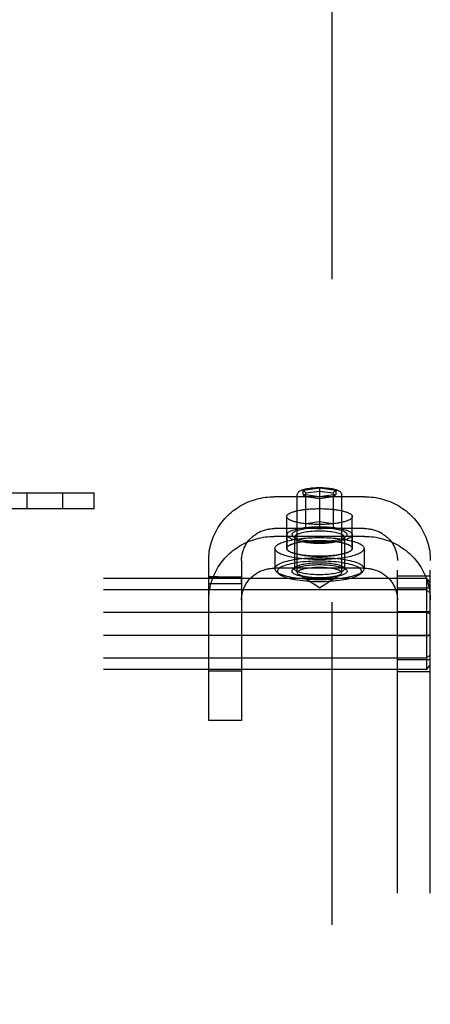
# Model space of a CAD drawing. Header units: inches. Extents: x 0 to 224, y 0 to 145.
# Tile 50 of 83: x 102.91 to 104.47, y 53.3 to 57.05. Entities that reach past the tile are written whole.
import ezdxf

# ---------------------------------------------------------------- set-up
doc = ezdxf.new("R2010")
doc.units = ezdxf.units.IN
doc.header["$LTSCALE"] = 12.302632
doc.header["$MEASUREMENT"] = 0
doc.linetypes.add('HIDDEN', pattern=[0.2, 0.1, -0.1])
doc.layers.add('DEFAULT_2', color=8, linetype='HIDDEN')

msp = doc.modelspace()

# ---------------------------------------------------------------- linework, layer by layer
at = {"layer": 'DEFAULT_2', "color": 8, "linetype": 'HIDDEN'}
for p, q in [((104.0991, 84.3601), (104.0991, 23.3901)), ((102.7841, 55.2501), (103.1941, 55.2501)), ((102.9374, 55.2501), (102.9374, 55.1901)), ((103.0734, 55.2501), (103.0734, 55.1901)), ((103.1941, 55.1901), (103.1941, 55.2501)), ((103.9676, 54.9461), (103.9676, 55.242)), ((103.9896, 55.2605), (104.0521, 55.2693)), ((103.9896, 55.2431), (103.9896, 55.2605)), ((103.9896, 55.2605), (103.9996, 55.2494)), ((104.0521, 55.2344), (103.9896, 55.2431)), ((103.9896, 55.2431), (103.9996, 55.2348)), ((103.9996, 55.2494), (104.0521, 55.2568)), ((103.9996, 55.1183), (103.9996, 55.2494)), ((104.0521, 55.2693), (104.1146, 55.2605)), ((104.0521, 55.2693), (104.0521, 55.111)), ((104.0521, 55.2568), (104.1046, 55.2494)), ((104.1146, 55.2431), (104.0521, 55.2344)), ((104.1146, 55.2605), (104.1046, 55.2494)), ((104.1046, 55.2494), (104.1046, 55.1183)), ((104.1146, 55.2431), (104.1046, 55.2348)), ((104.1146, 55.2605), (104.1146, 55.2431)), ((104.1366, 54.9461), (104.1366, 55.242)), ((104.2241, 55.2352), (103.8801, 55.2352)), ((104.0521, 55.2274), (103.9996, 55.2348)), ((104.1046, 55.2348), (104.0521, 55.2274)), ((102.7841, 55.1901), (103.1941, 55.1901)), ((103.9271, 55.0383), (103.9271, 55.1596)), ((103.9996, 55.133), (104.0521, 55.1403)), ((104.0521, 55.1403), (104.1046, 55.133)), ((104.1771, 55.0383), (104.1771, 55.1596)), ((104.2241, 55.1139), (103.8801, 55.1139)), ((104.0521, 55.111), (103.9996, 55.1183)), ((104.1046, 55.1183), (104.0521, 55.111)), ((104.2241, 55.084), (103.8801, 55.084)), ((103.9276, 55.0907), (103.9276, 55.0383)), ((103.9601, 55.0752), (103.9505, 55.0843)), ((103.9571, 55.081), (103.9571, 54.9607)), ((104.1441, 55.0752), (104.1538, 55.0843)), ((104.1471, 55.081), (104.1471, 54.9607)), ((104.1766, 55.0907), (104.1766, 55.0383)), ((103.8821, 55.0383), (103.8821, 54.9607)), ((104.2221, 55.0383), (104.2221, 54.9607)), ((103.6301, 54.3828), (103.6301, 54.9926)), ((103.7551, 54.9926), (103.7551, 54.3828)), ((104.3491, 48.8036), (104.3491, 54.9926)), ((104.4741, 48.8036), (104.4741, 54.9926)), ((104.2241, 54.9627), (103.8801, 54.9627)), ((103.8972, 54.9413), (103.8875, 54.9504)), ((103.9601, 54.9664), (103.9505, 54.9573)), ((104.1441, 54.9664), (104.1538, 54.9573)), ((104.2071, 54.9413), (104.2168, 54.9504)), ((104.4591, 54.9235), (100.9891, 54.9235)), ((103.6302, 54.9301), (103.6301, 54.9298)), ((103.6301, 54.9298), (103.7551, 54.9298)), ((103.6301, 54.9072), (103.6303, 54.9215)), ((103.6301, 54.9042), (103.7551, 54.9042)), ((103.6483, 54.9299), (103.6302, 54.9301)), ((103.6303, 54.9215), (103.6303, 54.9248)), ((103.6657, 54.9298), (103.6483, 54.9299)), ((103.7551, 54.9292), (103.7551, 54.9298)), ((103.7552, 54.9248), (103.7551, 54.9292)), ((103.7552, 54.9223), (103.7552, 54.9248)), ((103.7552, 54.9178), (103.7552, 54.9223)), ((103.7552, 54.9085), (103.7552, 54.9178)), ((104.0521, 54.8879), (103.973, 54.9389)), ((104.0521, 54.8879), (104.1313, 54.9389)), ((104.4741, 54.9319), (104.3491, 54.9319)), ((104.4591, 54.9235), (104.4591, 54.5767)), ((104.4591, 54.9235), (104.4741, 54.9069)), ((104.4591, 54.8799), (100.9891, 54.8799)), ((104.4741, 54.8861), (104.3491, 54.8861)), ((104.4591, 54.8799), (104.4741, 54.8674)), ((104.4591, 54.7937), (100.9891, 54.7937)), ((104.4741, 54.7958), (104.3491, 54.7958)), ((104.4591, 54.7937), (104.4741, 54.7896)), ((104.4591, 54.7065), (100.9891, 54.7065)), ((104.4741, 54.7044), (104.3491, 54.7044)), ((104.4591, 54.7065), (104.4741, 54.7106)), ((104.4591, 54.6203), (100.9891, 54.6203)), ((104.4741, 54.6141), (104.3491, 54.6141)), ((104.4591, 54.6203), (104.4741, 54.6328)), ((104.4591, 54.5767), (100.9891, 54.5767)), ((103.7551, 54.5701), (103.6301, 54.5701)), ((104.4741, 54.5683), (104.3491, 54.5683)), ((104.4591, 54.5767), (104.4741, 54.5933)), ((103.7551, 54.3828), (103.6301, 54.3828))]:
    msp.add_line(p, q, dxfattribs=at)
for points in [[(103.9676, 55.242), (103.9678, 55.2443), (103.9683, 55.2465), (103.9692, 55.2487), (103.9705, 55.2508), (103.9721, 55.2527), (103.974, 55.2546), (103.9762, 55.2562), (103.9787, 55.2578), (103.9817, 55.2593), (103.9851, 55.2608), (103.9892, 55.2623), (103.9937, 55.2636), (103.9987, 55.2649), (104.0039, 55.266), (104.0094, 55.2669), (104.015, 55.2678), (104.0209, 55.2685), (104.0269, 55.269), (104.0331, 55.2695), (104.0394, 55.2698), (104.0458, 55.27), (104.0521, 55.2701)], [(104.0521, 55.2701), (104.0586, 55.27), (104.065, 55.2698), (104.0713, 55.2695), (104.0776, 55.269), (104.0836, 55.2684), (104.0896, 55.2677), (104.0953, 55.2669), (104.1007, 55.2659), (104.106, 55.2648), (104.111, 55.2635), (104.1155, 55.2622), (104.1195, 55.2607), (104.1228, 55.2592), (104.1257, 55.2577), (104.1282, 55.2561), (104.1304, 55.2545), (104.1323, 55.2527), (104.1338, 55.2507), (104.1351, 55.2487), (104.1359, 55.2465), (104.1365, 55.2443), (104.1366, 55.242)], [(103.6301, 54.9926), (103.6303, 55.0009), (103.6307, 55.0091), (103.6315, 55.0174), (103.6325, 55.0256), (103.6338, 55.0338), (103.6354, 55.0419), (103.6373, 55.05), (103.6394, 55.058), (103.6419, 55.066), (103.6446, 55.0738), (103.6476, 55.0816), (103.6508, 55.0892), (103.6544, 55.0967), (103.6582, 55.1042), (103.6622, 55.1114), (103.6665, 55.1186), (103.6711, 55.1256), (103.6759, 55.1325), (103.6809, 55.1392), (103.6862, 55.1457), (103.6917, 55.152), (103.6974, 55.1582), (103.7034, 55.1641), (103.7095, 55.1699), (103.7158, 55.1754), (103.7224, 55.1808), (103.7291, 55.1859), (103.736, 55.1908), (103.743, 55.1954), (103.7503, 55.1999), (103.7576, 55.204), (103.7651, 55.208), (103.7728, 55.2116), (103.7805, 55.2151), (103.7884, 55.2182), (103.7964, 55.2212), (103.8045, 55.2238), (103.8127, 55.2262), (103.8209, 55.2283), (103.8293, 55.2301), (103.8377, 55.2316), (103.8461, 55.2329), (103.8546, 55.2339), (103.8631, 55.2346), (103.8716, 55.235), (103.8801, 55.2352)], [(104.2241, 55.2352), (104.2327, 55.235), (104.2412, 55.2346), (104.2497, 55.2339), (104.2582, 55.2329), (104.2666, 55.2316), (104.275, 55.2301), (104.2833, 55.2283), (104.2916, 55.2262), (104.2998, 55.2238), (104.3078, 55.2212), (104.3158, 55.2183), (104.3237, 55.2151), (104.3315, 55.2117), (104.3391, 55.208), (104.3466, 55.204), (104.354, 55.1999), (104.3612, 55.1954), (104.3683, 55.1908), (104.3752, 55.1859), (104.3819, 55.1808), (104.3884, 55.1754), (104.3948, 55.1699), (104.4009, 55.1641), (104.4069, 55.1582), (104.4126, 55.152), (104.4181, 55.1457), (104.4233, 55.1392), (104.4284, 55.1325), (104.4332, 55.1256), (104.4378, 55.1186), (104.4421, 55.1115), (104.4461, 55.1042), (104.4499, 55.0968), (104.4534, 55.0892), (104.4567, 55.0816), (104.4597, 55.0738), (104.4624, 55.066), (104.4649, 55.058), (104.467, 55.05), (104.4689, 55.0419), (104.4705, 55.0338), (104.4718, 55.0256), (104.4728, 55.0174), (104.4736, 55.0091), (104.474, 55.0009), (104.4741, 54.9926)], [(103.9271, 55.1596), (103.9272, 55.1608), (103.9276, 55.1621), (103.9281, 55.1633), (103.9288, 55.1645), (103.9298, 55.1658), (103.931, 55.167), (103.9323, 55.1682), (103.9339, 55.1694), (103.9357, 55.1706), (103.9377, 55.1717), (103.9398, 55.1728), (103.9422, 55.174), (103.9448, 55.175), (103.9475, 55.1761), (103.9504, 55.1771), (103.9535, 55.1781), (103.9568, 55.1791), (103.9602, 55.18), (103.9638, 55.1809), (103.9675, 55.1818), (103.9714, 55.1826), (103.9754, 55.1834), (103.9795, 55.1842), (103.9838, 55.1849), (103.9882, 55.1855), (103.9926, 55.1862), (103.9972, 55.1867), (104.0019, 55.1873), (104.0067, 55.1877), (104.0116, 55.1882), (104.0165, 55.1885), (104.0215, 55.1889), (104.0265, 55.1892), (104.0316, 55.1894), (104.0367, 55.1896), (104.0418, 55.1897), (104.047, 55.1898), (104.0521, 55.1898)], [(104.0521, 55.1898), (104.0573, 55.1898), (104.0625, 55.1897), (104.0676, 55.1896), (104.0727, 55.1894), (104.0778, 55.1892), (104.0828, 55.1889), (104.0878, 55.1885), (104.0927, 55.1882), (104.0976, 55.1877), (104.1024, 55.1873), (104.107, 55.1867), (104.1116, 55.1862), (104.1161, 55.1855), (104.1205, 55.1849), (104.1248, 55.1842), (104.1289, 55.1834), (104.1329, 55.1826), (104.1368, 55.1818), (104.1405, 55.1809), (104.1441, 55.18), (104.1475, 55.1791), (104.1508, 55.1781), (104.1539, 55.1771), (104.1568, 55.1761), (104.1595, 55.175), (104.1621, 55.174), (104.1644, 55.1728), (104.1666, 55.1717), (104.1686, 55.1706), (104.1704, 55.1694), (104.1719, 55.1682), (104.1733, 55.167), (104.1745, 55.1658), (104.1754, 55.1645), (104.1762, 55.1633), (104.1767, 55.1621), (104.177, 55.1608), (104.1771, 55.1596)], [(104.0521, 55.1293), (104.047, 55.1293), (104.0418, 55.1294), (104.0367, 55.1296), (104.0316, 55.1297), (104.0265, 55.13), (104.0215, 55.1302), (104.0165, 55.1306), (104.0116, 55.131), (104.0067, 55.1314), (104.0019, 55.1319), (103.9972, 55.1324), (103.9926, 55.133), (103.9882, 55.1336), (103.9838, 55.1342), (103.9795, 55.135), (103.9754, 55.1357), (103.9714, 55.1365), (103.9675, 55.1373), (103.9638, 55.1382), (103.9602, 55.1391), (103.9568, 55.14), (103.9535, 55.141), (103.9504, 55.142), (103.9475, 55.143), (103.9448, 55.1441), (103.9422, 55.1452), (103.9398, 55.1463), (103.9377, 55.1474), (103.9357, 55.1486), (103.9339, 55.1497), (103.9323, 55.1509), (103.931, 55.1521), (103.9298, 55.1534), (103.9288, 55.1546), (103.9281, 55.1558), (103.9276, 55.1571), (103.9272, 55.1583), (103.9271, 55.1596)], [(104.1771, 55.1596), (104.177, 55.1583), (104.1767, 55.1571), (104.1762, 55.1558), (104.1754, 55.1546), (104.1745, 55.1534), (104.1733, 55.1521), (104.1719, 55.1509), (104.1704, 55.1497), (104.1686, 55.1486), (104.1666, 55.1474), (104.1644, 55.1463), (104.1621, 55.1452), (104.1595, 55.1441), (104.1568, 55.143), (104.1539, 55.142), (104.1508, 55.141), (104.1475, 55.14), (104.1441, 55.1391), (104.1405, 55.1382), (104.1368, 55.1373), (104.1329, 55.1365), (104.1289, 55.1357), (104.1248, 55.135), (104.1205, 55.1342), (104.1161, 55.1336), (104.1116, 55.133), (104.107, 55.1324), (104.1024, 55.1319), (104.0976, 55.1314), (104.0927, 55.131), (104.0878, 55.1306), (104.0828, 55.1302), (104.0778, 55.13), (104.0727, 55.1297), (104.0676, 55.1296), (104.0625, 55.1294), (104.0573, 55.1293), (104.0521, 55.1293)], [(103.7551, 54.9926), (103.7552, 54.9967), (103.7554, 55.0009), (103.7558, 55.005), (103.7563, 55.0091), (103.757, 55.0132), (103.7578, 55.0173), (103.7587, 55.0213), (103.7598, 55.0253), (103.761, 55.0293), (103.7624, 55.0332), (103.7639, 55.0371), (103.7655, 55.0409), (103.7673, 55.0447), (103.7691, 55.0484), (103.7712, 55.052), (103.7733, 55.0556), (103.7756, 55.0591), (103.778, 55.0625), (103.7805, 55.0659), (103.7832, 55.0691), (103.7859, 55.0723), (103.7888, 55.0754), (103.7918, 55.0784), (103.7948, 55.0812), (103.798, 55.084), (103.8013, 55.0867), (103.8046, 55.0892), (103.8081, 55.0917), (103.8116, 55.094), (103.8152, 55.0962), (103.8189, 55.0983), (103.8226, 55.1003), (103.8265, 55.1021), (103.8303, 55.1038), (103.8343, 55.1054), (103.8383, 55.1069), (103.8423, 55.1082), (103.8464, 55.1094), (103.8505, 55.1104), (103.8547, 55.1113), (103.8589, 55.1121), (103.8631, 55.1127), (103.8674, 55.1132), (103.8716, 55.1136), (103.8759, 55.1138), (103.8801, 55.1139)], [(103.9276, 55.0907), (103.9279, 55.0925), (103.9285, 55.0943), (103.9297, 55.0961), (103.9313, 55.0979), (103.9333, 55.0996), (103.9357, 55.1014), (103.9386, 55.103), (103.9419, 55.1047), (103.9456, 55.1063), (103.9497, 55.1078), (103.9541, 55.1092), (103.959, 55.1106), (103.9641, 55.112), (103.9696, 55.1132), (103.9754, 55.1144), (103.9814, 55.1155), (103.9877, 55.1164), (103.9943, 55.1173), (104.001, 55.1181), (104.008, 55.1188), (104.0151, 55.1194), (104.0223, 55.1199), (104.0297, 55.1203), (104.0371, 55.1206), (104.0446, 55.1207), (104.0521, 55.1208), (104.0597, 55.1207), (104.0671, 55.1206), (104.0746, 55.1203), (104.0819, 55.1199), (104.0892, 55.1194), (104.0963, 55.1188), (104.1032, 55.1181), (104.11, 55.1173), (104.1166, 55.1164), (104.1229, 55.1155), (104.1289, 55.1144), (104.1347, 55.1132), (104.1402, 55.112), (104.1453, 55.1106), (104.1501, 55.1092), (104.1546, 55.1078), (104.1587, 55.1063), (104.1624, 55.1047), (104.1657, 55.103), (104.1686, 55.1014), (104.171, 55.0996), (104.173, 55.0979), (104.1746, 55.0961), (104.1757, 55.0943), (104.1764, 55.0925), (104.1766, 55.0907)], [(104.1571, 55.0907), (104.1569, 55.0925), (104.156, 55.0944), (104.1546, 55.0962), (104.1526, 55.0981), (104.15, 55.0999), (104.1469, 55.1016), (104.1432, 55.1033), (104.139, 55.1049), (104.1343, 55.1065), (104.1292, 55.1079), (104.1237, 55.1093), (104.1177, 55.1105), (104.1114, 55.1116), (104.1048, 55.1127), (104.0978, 55.1135), (104.0906, 55.1143), (104.0832, 55.1149), (104.0756, 55.1154), (104.0678, 55.1158), (104.06, 55.116), (104.0521, 55.1161), (104.0443, 55.116), (104.0365, 55.1158), (104.0287, 55.1154), (104.0211, 55.1149), (104.0137, 55.1143), (104.0065, 55.1135), (103.9995, 55.1127), (103.9929, 55.1116), (103.9866, 55.1105), (103.9806, 55.1093), (103.9751, 55.1079), (103.97, 55.1065), (103.9653, 55.1049), (103.9611, 55.1033), (103.9574, 55.1016), (103.9543, 55.0999), (103.9517, 55.0981), (103.9497, 55.0962), (103.9483, 55.0944), (103.9474, 55.0925), (103.9471, 55.0907)], [(104.1471, 55.081), (104.1469, 55.0826), (104.1461, 55.0843), (104.1448, 55.086), (104.143, 55.0877), (104.1407, 55.0893), (104.1379, 55.0909), (104.1345, 55.0924), (104.1307, 55.0939), (104.1265, 55.0953), (104.1219, 55.0966), (104.1169, 55.0978), (104.1115, 55.0989), (104.1058, 55.0999), (104.0997, 55.1009), (104.0935, 55.1017), (104.0869, 55.1024), (104.0802, 55.1029), (104.0733, 55.1034), (104.0663, 55.1037), (104.0593, 55.1039), (104.0521, 55.104), (104.045, 55.1039), (104.038, 55.1037), (104.031, 55.1034), (104.0241, 55.1029), (104.0174, 55.1024), (104.0108, 55.1017), (104.0045, 55.1009), (103.9985, 55.0999), (103.9928, 55.0989), (103.9874, 55.0978), (103.9824, 55.0966), (103.9778, 55.0953), (103.9736, 55.0939), (103.9698, 55.0924), (103.9664, 55.0909), (103.9636, 55.0893), (103.9613, 55.0877), (103.9594, 55.086), (103.9582, 55.0843), (103.9574, 55.0826), (103.9571, 55.081)], [(104.2241, 55.1139), (104.2284, 55.1138), (104.2327, 55.1136), (104.2369, 55.1132), (104.2412, 55.1127), (104.2454, 55.1121), (104.2496, 55.1113), (104.2537, 55.1104), (104.2579, 55.1094), (104.262, 55.1082), (104.266, 55.1069), (104.27, 55.1054), (104.2739, 55.1038), (104.2778, 55.1021), (104.2816, 55.1003), (104.2854, 55.0983), (104.2891, 55.0962), (104.2927, 55.094), (104.2962, 55.0917), (104.2997, 55.0892), (104.303, 55.0867), (104.3063, 55.084), (104.3095, 55.0812), (104.3125, 55.0783), (104.3155, 55.0754), (104.3184, 55.0723), (104.3211, 55.0691), (104.3237, 55.0659), (104.3263, 55.0625), (104.3287, 55.0591), (104.3309, 55.0556), (104.3331, 55.052), (104.3351, 55.0484), (104.337, 55.0447), (104.3388, 55.0409), (104.3404, 55.0371), (104.3419, 55.0332), (104.3433, 55.0293), (104.3445, 55.0253), (104.3456, 55.0213), (104.3465, 55.0173), (104.3473, 55.0132), (104.348, 55.0091), (104.3485, 55.005), (104.3489, 55.0009), (104.3491, 54.9967), (104.3491, 54.9926)], [(103.6301, 54.8414), (103.6303, 54.8497), (103.6307, 54.8579), (103.6315, 54.8662), (103.6325, 54.8744), (103.6338, 54.8826), (103.6354, 54.8907), (103.6373, 54.8988), (103.6394, 54.9068), (103.6419, 54.9148), (103.6446, 54.9226), (103.6476, 54.9304), (103.6508, 54.938), (103.6544, 54.9455), (103.6582, 54.953), (103.6622, 54.9602), (103.6665, 54.9674), (103.6711, 54.9744), (103.6759, 54.9813), (103.6809, 54.988), (103.6862, 54.9945), (103.6917, 55.0008), (103.6974, 55.007), (103.7034, 55.0129), (103.7095, 55.0187), (103.7158, 55.0242), (103.7224, 55.0296), (103.7291, 55.0347), (103.736, 55.0396), (103.743, 55.0442), (103.7503, 55.0487), (103.7576, 55.0528), (103.7651, 55.0568), (103.7728, 55.0604), (103.7805, 55.0639), (103.7884, 55.067), (103.7964, 55.07), (103.8045, 55.0726), (103.8127, 55.075), (103.8209, 55.0771), (103.8293, 55.0789), (103.8377, 55.0804), (103.8461, 55.0817), (103.8546, 55.0827), (103.8631, 55.0834), (103.8716, 55.0838), (103.8801, 55.084)], [(103.8821, 55.0383), (103.8824, 55.0404), (103.8831, 55.0426), (103.8842, 55.0447), (103.8859, 55.0468), (103.8879, 55.0489), (103.8905, 55.051), (103.8934, 55.053), (103.8968, 55.055), (103.9007, 55.0569), (103.9049, 55.0588), (103.9096, 55.0607), (103.9146, 55.0624), (103.92, 55.0642), (103.9258, 55.0658), (103.9319, 55.0674), (103.9384, 55.0688), (103.9452, 55.0702), (103.9522, 55.0715), (103.9596, 55.0728), (103.9671, 55.0739), (103.975, 55.0749), (103.983, 55.0758), (103.9912, 55.0767), (103.9996, 55.0774), (104.0081, 55.078), (104.0168, 55.0785), (104.0255, 55.0789), (104.0344, 55.0792), (104.0432, 55.0793), (104.0521, 55.0794), (104.061, 55.0793), (104.0699, 55.0792), (104.0787, 55.0789), (104.0875, 55.0785), (104.0961, 55.078), (104.1047, 55.0774), (104.1131, 55.0767), (104.1213, 55.0758), (104.1293, 55.0749), (104.1371, 55.0739), (104.1447, 55.0728), (104.1521, 55.0715), (104.1591, 55.0702), (104.1659, 55.0688), (104.1724, 55.0674), (104.1785, 55.0658), (104.1843, 55.0642), (104.1897, 55.0624), (104.1947, 55.0607), (104.1994, 55.0588), (104.2036, 55.0569), (104.2074, 55.055), (104.2109, 55.053), (104.2138, 55.051), (104.2163, 55.0489), (104.2184, 55.0468), (104.22, 55.0447), (104.2212, 55.0426), (104.2219, 55.0404), (104.2221, 55.0383)], [(103.9271, 55.0383), (103.9272, 55.0395), (103.9276, 55.0408), (103.9281, 55.042), (103.9288, 55.0433), (103.9298, 55.0445), (103.931, 55.0457), (103.9323, 55.0469), (103.9339, 55.0481), (103.9357, 55.0493), (103.9377, 55.0504), (103.9398, 55.0516), (103.9422, 55.0527), (103.9448, 55.0538), (103.9475, 55.0548), (103.9504, 55.0558), (103.9535, 55.0568), (103.9568, 55.0578), (103.9602, 55.0588), (103.9638, 55.0597), (103.9675, 55.0605), (103.9714, 55.0614), (103.9754, 55.0621), (103.9795, 55.0629), (103.9838, 55.0636), (103.9882, 55.0643), (103.9926, 55.0649), (103.9972, 55.0654), (104.0019, 55.066), (104.0067, 55.0664), (104.0116, 55.0669), (104.0165, 55.0673), (104.0215, 55.0676), (104.0265, 55.0679), (104.0316, 55.0681), (104.0367, 55.0683), (104.0418, 55.0684), (104.047, 55.0685), (104.0521, 55.0685)], [(103.9276, 55.0907), (103.9279, 55.0889), (103.9285, 55.087), (103.9297, 55.0852), (103.9313, 55.0835), (103.9333, 55.0817), (103.9357, 55.08), (103.9386, 55.0783), (103.9419, 55.0767), (103.9456, 55.0751), (103.9497, 55.0736), (103.9541, 55.0721), (103.959, 55.0707), (103.9641, 55.0694), (103.9696, 55.0681), (103.9754, 55.067), (103.9814, 55.0659), (103.9877, 55.0649), (103.9943, 55.064), (104.001, 55.0632), (104.008, 55.0625), (104.0151, 55.0619), (104.0223, 55.0614), (104.0297, 55.061), (104.0371, 55.0608), (104.0446, 55.0606), (104.0521, 55.0606), (104.0597, 55.0606), (104.0671, 55.0608), (104.0746, 55.061), (104.0819, 55.0614), (104.0892, 55.0619), (104.0963, 55.0625), (104.1032, 55.0632), (104.11, 55.064), (104.1166, 55.0649), (104.1229, 55.0659), (104.1289, 55.067), (104.1347, 55.0681), (104.1402, 55.0694), (104.1453, 55.0707), (104.1501, 55.0721), (104.1546, 55.0736), (104.1587, 55.0751), (104.1624, 55.0767), (104.1657, 55.0783), (104.1686, 55.08), (104.171, 55.0817), (104.173, 55.0835), (104.1746, 55.0852), (104.1757, 55.087), (104.1764, 55.0889), (104.1766, 55.0907)], [(103.9276, 55.0383), (103.9279, 55.0401), (103.9285, 55.0419), (103.9297, 55.0437), (103.9313, 55.0455), (103.9333, 55.0472), (103.9357, 55.049), (103.9386, 55.0506), (103.9419, 55.0523), (103.9456, 55.0539), (103.9497, 55.0554), (103.9541, 55.0569), (103.959, 55.0582), (103.9641, 55.0596), (103.9696, 55.0608), (103.9754, 55.062), (103.9814, 55.0631), (103.9877, 55.0641), (103.9943, 55.0649), (104.001, 55.0657), (104.008, 55.0664), (104.0151, 55.067), (104.0223, 55.0675), (104.0297, 55.0679), (104.0371, 55.0682), (104.0446, 55.0683), (104.0521, 55.0684), (104.0597, 55.0683), (104.0671, 55.0682), (104.0746, 55.0679), (104.0819, 55.0675), (104.0892, 55.067), (104.0963, 55.0664), (104.1032, 55.0657), (104.11, 55.0649), (104.1166, 55.0641), (104.1229, 55.0631), (104.1289, 55.062), (104.1347, 55.0608), (104.1402, 55.0596), (104.1453, 55.0582), (104.1501, 55.0569), (104.1546, 55.0554), (104.1587, 55.0539), (104.1624, 55.0523), (104.1657, 55.0506), (104.1686, 55.049), (104.171, 55.0472), (104.173, 55.0455), (104.1746, 55.0437), (104.1757, 55.0419), (104.1764, 55.0401), (104.1766, 55.0383)], [(103.9471, 55.0907), (103.9474, 55.0888), (103.9483, 55.087), (103.9497, 55.0851), (103.9505, 55.0843)], [(103.9505, 55.0843), (103.9517, 55.0833), (103.9543, 55.0815), (103.9574, 55.0797), (103.9611, 55.078), (103.9653, 55.0764), (103.9699, 55.0749), (103.9751, 55.0734), (103.9806, 55.0721), (103.9866, 55.0708), (103.9929, 55.0697), (103.9995, 55.0687), (104.0065, 55.0678), (104.0137, 55.067), (104.0211, 55.0664), (104.0287, 55.0659), (104.0365, 55.0656), (104.0443, 55.0653), (104.0521, 55.0653), (104.06, 55.0653), (104.0678, 55.0656), (104.0755, 55.0659), (104.0831, 55.0664), (104.0906, 55.067), (104.0978, 55.0678), (104.1048, 55.0687), (104.1114, 55.0697), (104.1177, 55.0708), (104.1237, 55.0721), (104.1292, 55.0734), (104.1343, 55.0749), (104.139, 55.0764), (104.1432, 55.078), (104.1469, 55.0797), (104.15, 55.0815), (104.1526, 55.0833), (104.1538, 55.0843)], [(103.9571, 55.081), (103.9574, 55.0793), (103.9582, 55.0776), (103.9594, 55.0759), (103.9601, 55.0752)], [(103.9601, 55.0752), (103.9613, 55.0743), (103.9636, 55.0726), (103.9664, 55.0711), (103.9698, 55.0695), (103.9735, 55.0681), (103.9778, 55.0667), (103.9824, 55.0654), (103.9874, 55.0641), (103.9928, 55.063), (103.9985, 55.062), (104.0045, 55.0611), (104.0108, 55.0603), (104.0174, 55.0596), (104.0241, 55.059), (104.031, 55.0586), (104.038, 55.0582), (104.045, 55.0581), (104.0521, 55.058), (104.0592, 55.0581), (104.0663, 55.0582), (104.0733, 55.0586), (104.0802, 55.059), (104.0869, 55.0596), (104.0934, 55.0603), (104.0997, 55.0611), (104.1058, 55.062), (104.1115, 55.063), (104.1169, 55.0641), (104.1219, 55.0654), (104.1265, 55.0667), (104.1307, 55.0681), (104.1345, 55.0695), (104.1379, 55.0711), (104.1407, 55.0726), (104.143, 55.0743), (104.1441, 55.0752)], [(104.0521, 55.0685), (104.0573, 55.0685), (104.0625, 55.0684), (104.0676, 55.0683), (104.0727, 55.0681), (104.0778, 55.0679), (104.0828, 55.0676), (104.0878, 55.0673), (104.0927, 55.0669), (104.0976, 55.0664), (104.1024, 55.066), (104.107, 55.0654), (104.1116, 55.0649), (104.1161, 55.0643), (104.1205, 55.0636), (104.1248, 55.0629), (104.1289, 55.0621), (104.1329, 55.0614), (104.1368, 55.0605), (104.1405, 55.0597), (104.1441, 55.0588), (104.1475, 55.0578), (104.1508, 55.0568), (104.1539, 55.0558), (104.1568, 55.0548), (104.1595, 55.0538), (104.1621, 55.0527), (104.1644, 55.0516), (104.1666, 55.0504), (104.1686, 55.0493), (104.1704, 55.0481), (104.1719, 55.0469), (104.1733, 55.0457), (104.1745, 55.0445), (104.1754, 55.0433), (104.1762, 55.042), (104.1767, 55.0408), (104.177, 55.0395), (104.1771, 55.0383)], [(104.1441, 55.0752), (104.1448, 55.0759), (104.1461, 55.0776), (104.1469, 55.0793), (104.1471, 55.081)], [(104.1538, 55.0843), (104.1546, 55.0851), (104.156, 55.087), (104.1569, 55.0888), (104.1571, 55.0907)], [(104.2241, 55.084), (104.2327, 55.0838), (104.2412, 55.0834), (104.2497, 55.0827), (104.2582, 55.0817), (104.2666, 55.0804), (104.275, 55.0789), (104.2833, 55.0771), (104.2916, 55.075), (104.2998, 55.0726), (104.3078, 55.07), (104.3158, 55.0671), (104.3237, 55.0639), (104.3315, 55.0605), (104.3391, 55.0568), (104.3466, 55.0528), (104.354, 55.0487), (104.3612, 55.0442), (104.3683, 55.0396), (104.3752, 55.0347), (104.3819, 55.0296), (104.3884, 55.0242), (104.3948, 55.0187), (104.4009, 55.0129), (104.4069, 55.007), (104.4126, 55.0008), (104.4181, 54.9945), (104.4233, 54.988), (104.4284, 54.9813), (104.4332, 54.9744), (104.4378, 54.9674), (104.4421, 54.9603), (104.4461, 54.953), (104.4499, 54.9456), (104.4534, 54.938), (104.4567, 54.9304), (104.4597, 54.9226), (104.4624, 54.9148), (104.4649, 54.9068), (104.467, 54.8988), (104.4689, 54.8907), (104.4705, 54.8826), (104.4718, 54.8744), (104.4728, 54.8662), (104.4736, 54.8579), (104.474, 54.8497), (104.4741, 54.8414)], [(103.8821, 55.0383), (103.8824, 55.0361), (103.8831, 55.034), (103.8842, 55.0318), (103.8859, 55.0297), (103.8879, 55.0276), (103.8905, 55.0256), (103.8934, 55.0235), (103.8968, 55.0215), (103.9007, 55.0196), (103.9049, 55.0177), (103.9096, 55.0159), (103.9146, 55.0141), (103.92, 55.0124), (103.9258, 55.0108), (103.9319, 55.0092), (103.9384, 55.0077), (103.9452, 55.0063), (103.9522, 55.005), (103.9596, 55.0038), (103.9671, 55.0027), (103.975, 55.0016), (103.983, 55.0007), (103.9912, 54.9999), (103.9996, 54.9992), (104.0081, 54.9986), (104.0168, 54.998), (104.0255, 54.9977), (104.0344, 54.9974), (104.0432, 54.9972), (104.0521, 54.9971), (104.061, 54.9972), (104.0699, 54.9974), (104.0787, 54.9977), (104.0875, 54.998), (104.0961, 54.9986), (104.1047, 54.9992), (104.1131, 54.9999), (104.1213, 55.0007), (104.1293, 55.0016), (104.1371, 55.0027), (104.1447, 55.0038), (104.1521, 55.005), (104.1591, 55.0063), (104.1659, 55.0077), (104.1724, 55.0092), (104.1785, 55.0108), (104.1843, 55.0124), (104.1897, 55.0141), (104.1947, 55.0159), (104.1994, 55.0177), (104.2036, 55.0196), (104.2074, 55.0215), (104.2109, 55.0235), (104.2138, 55.0256), (104.2163, 55.0276), (104.2184, 55.0297), (104.22, 55.0318), (104.2212, 55.034), (104.2219, 55.0361), (104.2221, 55.0383)], [(104.0521, 55.008), (104.047, 55.0081), (104.0418, 55.0081), (104.0367, 55.0083), (104.0316, 55.0084), (104.0265, 55.0087), (104.0215, 55.009), (104.0165, 55.0093), (104.0116, 55.0097), (104.0067, 55.0101), (104.0019, 55.0106), (103.9972, 55.0111), (103.9926, 55.0117), (103.9882, 55.0123), (103.9838, 55.013), (103.9795, 55.0137), (103.9754, 55.0144), (103.9714, 55.0152), (103.9675, 55.016), (103.9638, 55.0169), (103.9602, 55.0178), (103.9568, 55.0187), (103.9535, 55.0197), (103.9504, 55.0207), (103.9475, 55.0217), (103.9448, 55.0228), (103.9422, 55.0239), (103.9398, 55.025), (103.9377, 55.0261), (103.9357, 55.0273), (103.9339, 55.0285), (103.9323, 55.0296), (103.931, 55.0309), (103.9298, 55.0321), (103.9288, 55.0333), (103.9281, 55.0345), (103.9276, 55.0358), (103.9272, 55.037), (103.9271, 55.0383)], [(103.9276, 55.0383), (103.9279, 55.0365), (103.9285, 55.0346), (103.9297, 55.0328), (103.9313, 55.0311), (103.9333, 55.0293), (103.9357, 55.0276), (103.9386, 55.0259), (103.9419, 55.0243), (103.9456, 55.0227), (103.9497, 55.0212), (103.9541, 55.0197), (103.959, 55.0183), (103.9641, 55.017), (103.9696, 55.0157), (103.9754, 55.0146), (103.9814, 55.0135), (103.9877, 55.0125), (103.9943, 55.0116), (104.001, 55.0108), (104.008, 55.0101), (104.0151, 55.0095), (104.0223, 55.009), (104.0297, 55.0087), (104.0371, 55.0084), (104.0446, 55.0082), (104.0521, 55.0082), (104.0597, 55.0082), (104.0671, 55.0084), (104.0746, 55.0087), (104.0819, 55.009), (104.0892, 55.0095), (104.0963, 55.0101), (104.1032, 55.0108), (104.11, 55.0116), (104.1166, 55.0125), (104.1229, 55.0135), (104.1289, 55.0146), (104.1347, 55.0157), (104.1402, 55.017), (104.1453, 55.0183), (104.1501, 55.0197), (104.1546, 55.0212), (104.1587, 55.0227), (104.1624, 55.0243), (104.1657, 55.0259), (104.1686, 55.0276), (104.171, 55.0293), (104.173, 55.0311), (104.1746, 55.0328), (104.1757, 55.0346), (104.1764, 55.0365), (104.1766, 55.0383)], [(104.1771, 55.0383), (104.177, 55.037), (104.1767, 55.0358), (104.1762, 55.0345), (104.1754, 55.0333), (104.1745, 55.0321), (104.1733, 55.0309), (104.1719, 55.0296), (104.1704, 55.0285), (104.1686, 55.0273), (104.1666, 55.0261), (104.1644, 55.025), (104.1621, 55.0239), (104.1595, 55.0228), (104.1568, 55.0217), (104.1539, 55.0207), (104.1508, 55.0197), (104.1475, 55.0187), (104.1441, 55.0178), (104.1405, 55.0169), (104.1368, 55.016), (104.1329, 55.0152), (104.1289, 55.0144), (104.1248, 55.0137), (104.1205, 55.013), (104.1161, 55.0123), (104.1116, 55.0117), (104.107, 55.0111), (104.1024, 55.0106), (104.0976, 55.0101), (104.0927, 55.0097), (104.0878, 55.0093), (104.0828, 55.009), (104.0778, 55.0087), (104.0727, 55.0084), (104.0676, 55.0083), (104.0625, 55.0081), (104.0573, 55.0081), (104.0521, 55.008)], [(104.2221, 54.9607), (104.2218, 54.9634), (104.2206, 54.9662), (104.2187, 54.9689), (104.216, 54.9716), (104.2125, 54.9743), (104.2083, 54.9769), (104.2033, 54.9795), (104.1976, 54.9819), (104.1912, 54.9843), (104.1842, 54.9865), (104.1766, 54.9887), (104.1684, 54.9907), (104.1596, 54.9925), (104.1504, 54.9942), (104.1407, 54.9958), (104.1305, 54.9971), (104.12, 54.9984), (104.1092, 54.9994), (104.0981, 55.0002), (104.0868, 55.0009), (104.0753, 55.0014), (104.0638, 55.0017), (104.0521, 55.0018), (104.0405, 55.0017), (104.0289, 55.0014), (104.0175, 55.0009), (104.0062, 55.0002), (103.9951, 54.9994), (103.9843, 54.9984), (103.9738, 54.9971), (103.9636, 54.9958), (103.9539, 54.9942), (103.9447, 54.9925), (103.9359, 54.9907), (103.9277, 54.9887), (103.9201, 54.9865), (103.9131, 54.9843), (103.9067, 54.9819), (103.901, 54.9795), (103.896, 54.9769), (103.8918, 54.9743), (103.8883, 54.9716), (103.8856, 54.9689), (103.8837, 54.9662), (103.8825, 54.9634), (103.8821, 54.9607)], [(104.2121, 54.9509), (104.2118, 54.9535), (104.2107, 54.9561), (104.2089, 54.9587), (104.2063, 54.9613), (104.2031, 54.9638), (104.1991, 54.9663), (104.1944, 54.9687), (104.189, 54.971), (104.1831, 54.9732), (104.1765, 54.9753), (104.1693, 54.9773), (104.1615, 54.9792), (104.1533, 54.9809), (104.1446, 54.9825), (104.1354, 54.984), (104.1259, 54.9853), (104.116, 54.9864), (104.1058, 54.9874), (104.0954, 54.9882), (104.0848, 54.9888), (104.074, 54.9893), (104.0631, 54.9896), (104.0521, 54.9897), (104.0412, 54.9896), (104.0303, 54.9893), (104.0195, 54.9888), (104.0089, 54.9882), (103.9984, 54.9874), (103.9883, 54.9864), (103.9784, 54.9853), (103.9688, 54.984), (103.9597, 54.9825), (103.951, 54.9809), (103.9427, 54.9792), (103.935, 54.9773), (103.9278, 54.9753), (103.9212, 54.9732), (103.9152, 54.971), (103.9099, 54.9687), (103.9052, 54.9663), (103.9012, 54.9638), (103.898, 54.9613), (103.8954, 54.9587), (103.8936, 54.9561), (103.8925, 54.9535), (103.8921, 54.9509)], [(103.9601, 54.9664), (103.9613, 54.9673), (103.9636, 54.969), (103.9664, 54.9706), (103.9698, 54.9721), (103.9736, 54.9736), (103.9778, 54.975), (103.9824, 54.9763), (103.9874, 54.9775), (103.9928, 54.9786), (103.9985, 54.9796), (104.0045, 54.9805), (104.0108, 54.9813), (104.0174, 54.982), (104.0241, 54.9826), (104.031, 54.9831), (104.038, 54.9834), (104.045, 54.9836), (104.0521, 54.9836), (104.0593, 54.9836), (104.0663, 54.9834), (104.0733, 54.9831), (104.0802, 54.9826), (104.0869, 54.982), (104.0935, 54.9813), (104.0997, 54.9805), (104.1058, 54.9796), (104.1115, 54.9786), (104.1169, 54.9775), (104.1219, 54.9763), (104.1265, 54.975), (104.1307, 54.9736), (104.1345, 54.9721), (104.1379, 54.9706), (104.1407, 54.969), (104.143, 54.9673), (104.1441, 54.9664)], [(103.7551, 54.8414), (103.7552, 54.8455), (103.7554, 54.8497), (103.7558, 54.8538), (103.7563, 54.8579), (103.757, 54.862), (103.7578, 54.8661), (103.7587, 54.8701), (103.7598, 54.8741), (103.761, 54.8781), (103.7624, 54.882), (103.7639, 54.8859), (103.7655, 54.8897), (103.7673, 54.8935), (103.7691, 54.8972), (103.7712, 54.9008), (103.7733, 54.9044), (103.7756, 54.9079), (103.778, 54.9113), (103.7805, 54.9147), (103.7832, 54.9179), (103.7859, 54.9211), (103.7888, 54.9242), (103.7918, 54.9272), (103.7948, 54.93), (103.798, 54.9328), (103.8013, 54.9355), (103.8046, 54.938), (103.8081, 54.9405), (103.8116, 54.9428), (103.8152, 54.945), (103.8189, 54.9471), (103.8226, 54.9491), (103.8265, 54.9509), (103.8303, 54.9526), (103.8343, 54.9542), (103.8383, 54.9557), (103.8423, 54.957), (103.8464, 54.9582), (103.8505, 54.9592), (103.8547, 54.9601), (103.8589, 54.9609), (103.8631, 54.9615), (103.8674, 54.962), (103.8716, 54.9624), (103.8759, 54.9626), (103.8801, 54.9627)], [(103.8821, 54.9607), (103.8825, 54.9579), (103.8837, 54.9551), (103.8856, 54.9524), (103.8875, 54.9504)], [(103.8875, 54.9504), (103.8883, 54.9497), (103.8918, 54.947), (103.896, 54.9444), (103.901, 54.9418), (103.9067, 54.9394), (103.913, 54.937), (103.9201, 54.9348), (103.9277, 54.9326), (103.9359, 54.9306), (103.9447, 54.9288), (103.9539, 54.9271), (103.9636, 54.9255), (103.9738, 54.9242), (103.9843, 54.9229), (103.9951, 54.9219), (104.0062, 54.9211), (104.0175, 54.9204), (104.0289, 54.9199), (104.0405, 54.9196), (104.0521, 54.9195), (104.0638, 54.9196), (104.0753, 54.9199), (104.0868, 54.9204), (104.0981, 54.9211), (104.1092, 54.9219), (104.12, 54.9229), (104.1305, 54.9242), (104.1406, 54.9255), (104.1504, 54.9271), (104.1596, 54.9288), (104.1684, 54.9306), (104.1766, 54.9326), (104.1842, 54.9348), (104.1912, 54.937), (104.1976, 54.9394), (104.2033, 54.9418), (104.2083, 54.9444), (104.2125, 54.947), (104.216, 54.9497), (104.2168, 54.9504)], [(103.8921, 54.9509), (103.8925, 54.9483), (103.8936, 54.9458), (103.8954, 54.9432), (103.8972, 54.9413)], [(103.9471, 54.9509), (103.9474, 54.9528), (103.9483, 54.9547), (103.9497, 54.9565), (103.9505, 54.9573)], [(104.1571, 54.9509), (104.1569, 54.9491), (104.156, 54.9472), (104.1546, 54.9454), (104.1526, 54.9436), (104.15, 54.9418), (104.1469, 54.94), (104.1432, 54.9383), (104.139, 54.9367), (104.1343, 54.9351), (104.1292, 54.9337), (104.1237, 54.9324), (104.1177, 54.9311), (104.1114, 54.93), (104.1048, 54.929), (104.0978, 54.9281), (104.0906, 54.9273), (104.0831, 54.9267), (104.0755, 54.9262), (104.0678, 54.9258), (104.06, 54.9256), (104.0521, 54.9255), (104.0443, 54.9256), (104.0365, 54.9258), (104.0287, 54.9262), (104.0211, 54.9267), (104.0137, 54.9273), (104.0065, 54.9281), (103.9995, 54.929), (103.9929, 54.93), (103.9866, 54.9311), (103.9806, 54.9324), (103.9751, 54.9337), (103.9699, 54.9351), (103.9653, 54.9367), (103.9611, 54.9383), (103.9574, 54.94), (103.9543, 54.9418), (103.9517, 54.9436), (103.9497, 54.9454), (103.9483, 54.9472), (103.9474, 54.9491), (103.9471, 54.9509)], [(103.9505, 54.9573), (103.9517, 54.9583), (103.9543, 54.9601), (103.9574, 54.9619), (103.9611, 54.9636), (103.9653, 54.9652), (103.97, 54.9668), (103.9751, 54.9682), (103.9806, 54.9695), (103.9866, 54.9708), (103.9929, 54.9719), (103.9995, 54.9729), (104.0065, 54.9738), (104.0137, 54.9746), (104.0211, 54.9752), (104.0287, 54.9757), (104.0365, 54.9761), (104.0443, 54.9763), (104.0521, 54.9764), (104.06, 54.9763), (104.0678, 54.9761), (104.0756, 54.9757), (104.0832, 54.9752), (104.0906, 54.9746), (104.0978, 54.9738), (104.1048, 54.9729), (104.1114, 54.9719), (104.1177, 54.9708), (104.1237, 54.9695), (104.1292, 54.9682), (104.1343, 54.9668), (104.139, 54.9652), (104.1432, 54.9636), (104.1469, 54.9619), (104.15, 54.9601), (104.1526, 54.9583), (104.1538, 54.9573)], [(103.9571, 54.9607), (103.9574, 54.9623), (103.9582, 54.964), (103.9594, 54.9657), (103.9601, 54.9664)], [(104.1471, 54.9607), (104.1469, 54.959), (104.1461, 54.9573), (104.1448, 54.9556), (104.143, 54.954), (104.1407, 54.9523), (104.1379, 54.9507), (104.1345, 54.9492), (104.1307, 54.9477), (104.1265, 54.9463), (104.1219, 54.945), (104.1169, 54.9438), (104.1115, 54.9427), (104.1058, 54.9417), (104.0997, 54.9408), (104.0934, 54.94), (104.0869, 54.9393), (104.0802, 54.9387), (104.0733, 54.9382), (104.0663, 54.9379), (104.0592, 54.9377), (104.0521, 54.9377), (104.045, 54.9377), (104.038, 54.9379), (104.031, 54.9382), (104.0241, 54.9387), (104.0174, 54.9393), (104.0108, 54.94), (104.0045, 54.9408), (103.9985, 54.9417), (103.9928, 54.9427), (103.9874, 54.9438), (103.9824, 54.945), (103.9778, 54.9464), (103.9735, 54.9477), (103.9698, 54.9492), (103.9664, 54.9507), (103.9636, 54.9523), (103.9613, 54.954), (103.9594, 54.9556), (103.9582, 54.9573), (103.9574, 54.959), (103.9571, 54.9607)], [(103.9676, 54.9461), (103.9679, 54.9476), (103.9685, 54.949), (103.9696, 54.9504), (103.9711, 54.9519), (103.973, 54.9532), (103.9753, 54.9546), (103.978, 54.9559), (103.9811, 54.9572), (103.9845, 54.9583), (103.9883, 54.9595), (103.9924, 54.9606), (103.9968, 54.9615), (104.0015, 54.9625), (104.0065, 54.9633), (104.0116, 54.964), (104.017, 54.9647), (104.0226, 54.9653), (104.0283, 54.9657), (104.0342, 54.9661), (104.0401, 54.9663), (104.0461, 54.9665), (104.0521, 54.9665)], [(103.973, 54.9389), (103.9711, 54.9403), (103.9696, 54.9418), (103.9685, 54.9432), (103.9679, 54.9446), (103.9676, 54.9461)], [(104.0521, 54.9665), (104.0582, 54.9665), (104.0642, 54.9663), (104.0701, 54.9661), (104.0759, 54.9657), (104.0817, 54.9653), (104.0872, 54.9647), (104.0926, 54.964), (104.0978, 54.9633), (104.1028, 54.9625), (104.1075, 54.9615), (104.1119, 54.9606), (104.116, 54.9595), (104.1198, 54.9583), (104.1232, 54.9572), (104.1263, 54.9559), (104.129, 54.9546), (104.1313, 54.9532), (104.1332, 54.9519), (104.1347, 54.9504), (104.1358, 54.949), (104.1364, 54.9476), (104.1366, 54.9461)], [(104.1366, 54.9461), (104.1364, 54.9446), (104.1358, 54.9432), (104.1347, 54.9418), (104.1332, 54.9403), (104.1313, 54.9389)], [(104.1441, 54.9664), (104.1448, 54.9657), (104.1461, 54.964), (104.1469, 54.9623), (104.1471, 54.9607)], [(104.1538, 54.9573), (104.1546, 54.9565), (104.156, 54.9547), (104.1569, 54.9528), (104.1571, 54.9509)], [(104.2071, 54.9413), (104.2089, 54.9432), (104.2107, 54.9458), (104.2118, 54.9483), (104.2121, 54.9509)], [(104.2168, 54.9504), (104.2187, 54.9524), (104.2206, 54.9551), (104.2218, 54.9579), (104.2221, 54.9607)], [(104.2241, 54.9627), (104.2284, 54.9626), (104.2327, 54.9624), (104.2369, 54.962), (104.2412, 54.9615), (104.2454, 54.9609), (104.2496, 54.9601), (104.2537, 54.9592), (104.2579, 54.9582), (104.262, 54.957), (104.266, 54.9557), (104.27, 54.9542), (104.2739, 54.9526), (104.2778, 54.9509), (104.2816, 54.9491), (104.2854, 54.9471), (104.2891, 54.945), (104.2927, 54.9428), (104.2962, 54.9405), (104.2997, 54.938), (104.303, 54.9355), (104.3063, 54.9328), (104.3095, 54.93), (104.3125, 54.9271), (104.3155, 54.9242), (104.3184, 54.9211), (104.3211, 54.9179), (104.3237, 54.9147), (104.3263, 54.9113), (104.3287, 54.9079), (104.3309, 54.9044), (104.3331, 54.9008), (104.3351, 54.8972), (104.337, 54.8935), (104.3388, 54.8897), (104.3404, 54.8859), (104.3419, 54.882), (104.3433, 54.8781), (104.3445, 54.8741), (104.3456, 54.8701), (104.3465, 54.8661), (104.3473, 54.862), (104.348, 54.8579), (104.3485, 54.8538), (104.3489, 54.8497), (104.3491, 54.8455), (104.3491, 54.8414)], [(103.6303, 54.9248), (103.6303, 54.9261), (103.6303, 54.9273), (103.6302, 54.9282), (103.6302, 54.929), (103.6302, 54.9296), (103.6302, 54.9299), (103.6302, 54.9301), (103.6302, 54.9301)], [(103.8972, 54.9413), (103.898, 54.9406), (103.9012, 54.9381), (103.9052, 54.9356), (103.9099, 54.9332), (103.9152, 54.9309), (103.9212, 54.9287), (103.9278, 54.9266), (103.935, 54.9246), (103.9427, 54.9227), (103.951, 54.921), (103.9597, 54.9194), (103.9688, 54.9179), (103.9784, 54.9166), (103.9883, 54.9155), (103.9984, 54.9145), (104.0089, 54.9137), (104.0195, 54.9131), (104.0303, 54.9126), (104.0412, 54.9123), (104.0521, 54.9122), (104.0631, 54.9123), (104.074, 54.9126), (104.0848, 54.9131), (104.0954, 54.9137), (104.1058, 54.9145), (104.116, 54.9155), (104.1259, 54.9166), (104.1354, 54.9179), (104.1446, 54.9194), (104.1533, 54.921), (104.1615, 54.9227), (104.1693, 54.9246), (104.1765, 54.9266), (104.183, 54.9287), (104.189, 54.9309), (104.1944, 54.9332), (104.1991, 54.9356), (104.2031, 54.9381), (104.2063, 54.9406), (104.2071, 54.9413)], [(104.0521, 54.9257), (104.0461, 54.9257), (104.0401, 54.9259), (104.0342, 54.9261), (104.0283, 54.9265), (104.0226, 54.9269), (104.017, 54.9275), (104.0116, 54.9282), (104.0065, 54.9289), (104.0015, 54.9297), (103.9968, 54.9306), (103.9924, 54.9316), (103.9883, 54.9327), (103.9845, 54.9338), (103.9811, 54.935), (103.978, 54.9363), (103.9753, 54.9376), (103.973, 54.9389)], [(104.1313, 54.9389), (104.129, 54.9376), (104.1263, 54.9363), (104.1232, 54.935), (104.1198, 54.9338), (104.116, 54.9327), (104.1119, 54.9316), (104.1075, 54.9306), (104.1028, 54.9297), (104.0978, 54.9289), (104.0926, 54.9282), (104.0872, 54.9275), (104.0817, 54.9269), (104.0759, 54.9265), (104.0701, 54.9261), (104.0642, 54.9259), (104.0582, 54.9257), (104.0521, 54.9257)]]:
    msp.add_lwpolyline(points, dxfattribs=at)

doc.saveas('drawing.dxf')
